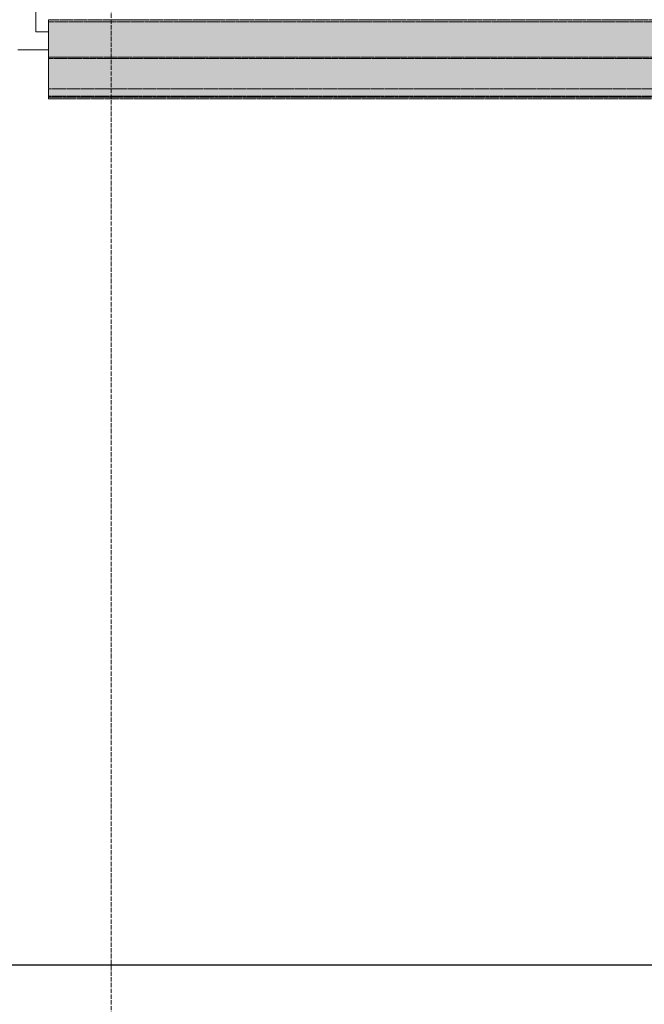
# Model space of a CAD drawing. Header units: millimetres. Extents: x -33648 to 9648, y -23114 to 4340.
# Tile 4 of 11: x -22061 to -20319, y -8842 to -6094. Entities that reach past the tile are written whole.
import ezdxf

# ---------------------------------------------------------------- set-up
doc = ezdxf.new("R2010")
doc.units = ezdxf.units.MM
doc.linetypes.add('_Tracejado médio', pattern=[4, 3, -1])
doc.linetypes.add('_Traço - ponto', pattern=[16, 12, -2, 0, -2])
for name, color, linetype, lineweight in [('A-DETL-MBND', 5, 'Continuous', 25), ('A-GENM', 13, 'Continuous', 18), ('A-ROOF-OTLN', 132, 'Continuous', 25), ('G-ANNO-SYMB', 111, 'Continuous', 9), ('S-GRID', 1, 'Continuous', 9)]:
    doc.layers.add(name, color=color, linetype=linetype, lineweight=lineweight)

# ---------------------------------------------------------------- blocks, each defined once
blk = doc.blocks.new('Embasamento - Embasamento-4325691-PLANTA COBERTURA - MANTER _ DEMOLIR')
at = {"layer": 'A-DETL-MBND', "lineweight": 18}
for p, q in [((-22016.1, -1318.5), (-22016.1, -6128.5)), ((-22016.1, -6128.5), (-21981.1, -6128.5)), ((-22066.1, -6178.5), (-21981.1, -6178.5))]:
    blk.add_line(p, q, dxfattribs=at)

msp = doc.modelspace()

# ---------------------------------------------------------------- hatches: boundary and pattern name
at = {"layer": 'A-ROOF-OTLN'}
for points in [[(-21981.115, -6099.925), (-19152.548, -6099.925), (-19147.548, -6094.925), (-21981.115, -6094.925)], [(-20785.034, -6199.228), (-19251.851, -6199.228), (-19152.548, -6099.925), (-21981.115, -6099.925), (-21981.115, -6199.228)], [(-21981.115, -6202.72), (-19255.343, -6202.72), (-19251.851, -6199.228), (-21981.115, -6199.228)], [(-19339.994, -6287.371), (-19255.343, -6202.72), (-21981.115, -6202.72), (-21981.115, -6287.371), (-19498.732, -6287.371)], [(-21981.115, -6307.385), (-19360.008, -6307.385), (-19339.994, -6287.371), (-21981.115, -6287.371)], [(-21981.115, -6310.524), (-19363.147, -6310.524), (-19360.008, -6307.385), (-21981.115, -6307.385)], [(-21981.115, -6315.505), (-19368.128, -6315.505), (-19363.147, -6310.524), (-21981.115, -6310.524)]]:
    msp.add_hatch(color=41, dxfattribs=at).paths.add_polyline_path(points, flags=0)

# ---------------------------------------------------------------- linework, layer by layer
at = {"layer": 'A-ROOF-OTLN', "color": 30, "linetype": '_Tracejado médio', "lineweight": 18}
for p, q in [((-21981.115, -6286.058), (-21981.115, -6094.925)), ((-19147.548, -6094.925), (-21981.115, -6094.925)), ((-19152.548, -6099.925), (-21981.115, -6099.925)), ((-19251.851, -6199.228), (-21981.115, -6199.228)), ((-19255.343, -6202.72), (-21981.115, -6202.72)), ((-21981.115, -6315.505), (-21981.115, -6287.371)), ((-19339.994, -6287.371), (-21981.115, -6287.371)), ((-19360.008, -6307.385), (-21981.115, -6307.385)), ((-19363.147, -6310.524), (-21981.115, -6310.524)), ((-19368.128, -6315.505), (-21981.115, -6315.505))]:
    msp.add_line(p, q, dxfattribs=at)
at = {"layer": 'G-ANNO-SYMB', "lineweight": 25}
msp.add_line((5564.08, -8732.566), (-32819.066, -8732.566), dxfattribs=at)
at = {"layer": 'S-GRID', "linetype": '_Traço - ponto'}
msp.add_line((-21806.115, 3840.211), (-21806.115, -21925.591), dxfattribs=at)

# ---------------------------------------------------------------- block references
at = {"layer": 'A-GENM'}
msp.add_blockref('Embasamento - Embasamento-4325691-PLANTA COBERTURA - MANTER _ DEMOLIR', (0, 0), dxfattribs=at)

doc.saveas('drawing.dxf')
